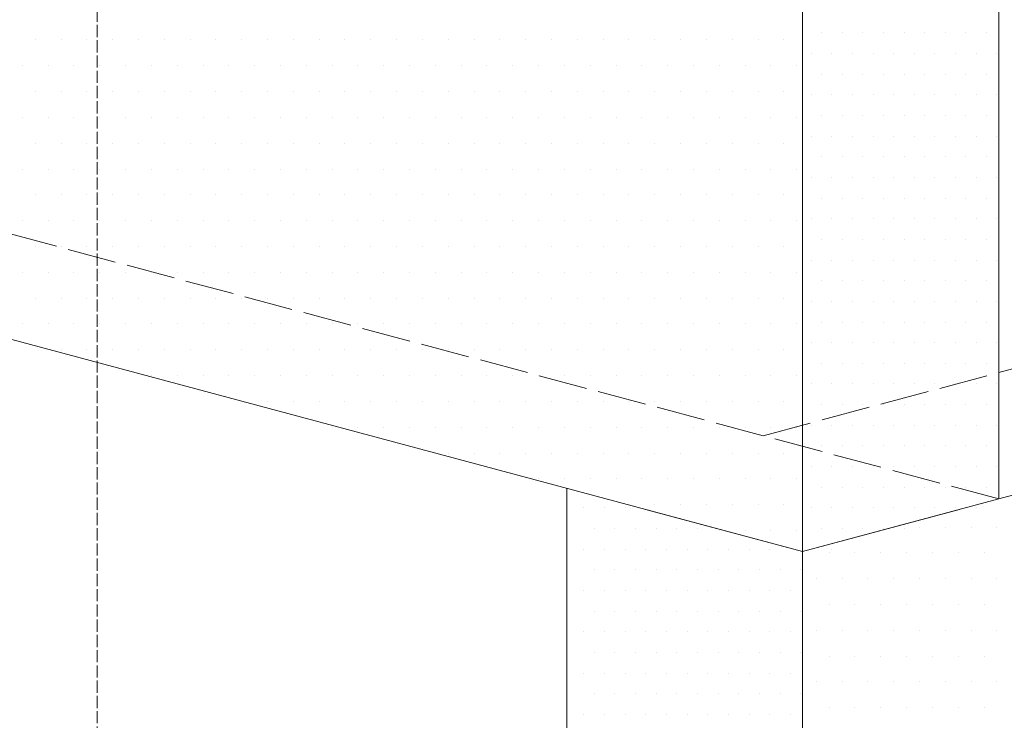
# Model space of a CAD drawing. Header units: millimetres. Extents: x 0 to 152651, y 46550 to 81081.
# Tile 83 of 109: x 147223 to 147466, y 73868 to 74041. Entities that reach past the tile are written whole.
import ezdxf

# ---------------------------------------------------------------- set-up
doc = ezdxf.new("R2010")
doc.units = ezdxf.units.MM
doc.linetypes.add('ACAD_ISO02W100', pattern=[15, 12, -3])
doc.layers.add('linia', color=100, linetype='Continuous', lineweight=25)
doc.layers.add('przerywa', color=100, linetype='ACAD_ISO02W100', lineweight=5)

msp = doc.modelspace()

# ---------------------------------------------------------------- linework, layer by layer
at = {"layer": 'linia', "lineweight": 20}
for p, q in [((147464.283, 74172.718), (147464.283, 73922.718)), ((147415.986, 74159.777), (147415.986, 73909.777)), ((146933.024, 74039.187), (147415.986, 73909.777)), ((147898.949, 74039.187), (147415.986, 73909.777)), ((147420.659, 74037.334), (147420.659, 74037.334)), ((147425.739, 74037.334), (147425.739, 74037.334)), ((147430.819, 74037.334), (147430.819, 74037.334)), ((147435.899, 74037.334), (147435.899, 74037.334)), ((147440.979, 74037.334), (147440.979, 74037.334)), ((147446.059, 74037.334), (147446.059, 74037.334)), ((147451.139, 74037.334), (147451.139, 74037.334)), ((147456.219, 74037.334), (147456.219, 74037.334)), ((147461.299, 74037.334), (147461.299, 74037.334)), ((147227.263, 74035.578), (147227.263, 74035.578)), ((147233.613, 74035.578), (147233.613, 74035.578)), ((147239.963, 74035.578), (147239.963, 74035.578)), ((147246.313, 74035.578), (147246.313, 74035.578)), ((147252.663, 74035.578), (147252.663, 74035.578)), ((147259.013, 74035.578), (147259.013, 74035.578)), ((147265.363, 74035.578), (147265.363, 74035.578)), ((147271.713, 74035.578), (147271.713, 74035.578)), ((147278.063, 74035.578), (147278.063, 74035.578)), ((147284.413, 74035.578), (147284.413, 74035.578)), ((147290.763, 74035.578), (147290.763, 74035.578)), ((147297.113, 74035.578), (147297.113, 74035.578)), ((147303.463, 74035.578), (147303.463, 74035.578)), ((147309.813, 74035.578), (147309.813, 74035.578)), ((147316.163, 74035.578), (147316.163, 74035.578)), ((147322.513, 74035.578), (147322.513, 74035.578)), ((147328.863, 74035.578), (147328.863, 74035.578)), ((147335.213, 74035.578), (147335.213, 74035.578)), ((147341.563, 74035.578), (147341.563, 74035.578)), ((147347.913, 74035.578), (147347.913, 74035.578)), ((147354.263, 74035.578), (147354.263, 74035.578)), ((147360.613, 74035.578), (147360.613, 74035.578)), ((147366.963, 74035.578), (147366.963, 74035.578)), ((147373.313, 74035.578), (147373.313, 74035.578)), ((147379.663, 74035.578), (147379.663, 74035.578)), ((147386.013, 74035.578), (147386.013, 74035.578)), ((147392.363, 74035.578), (147392.363, 74035.578)), ((147398.713, 74035.578), (147398.713, 74035.578)), ((147405.063, 74035.578), (147405.063, 74035.578)), ((147411.413, 74035.578), (147411.413, 74035.578)), ((147418.119, 74032.254), (147418.119, 74032.254)), ((147423.199, 74032.254), (147423.199, 74032.254)), ((147428.279, 74032.254), (147428.279, 74032.254)), ((147433.359, 74032.254), (147433.359, 74032.254)), ((147438.439, 74032.254), (147438.439, 74032.254)), ((147443.519, 74032.254), (147443.519, 74032.254)), ((147448.599, 74032.254), (147448.599, 74032.254)), ((147453.679, 74032.254), (147453.679, 74032.254)), ((147458.759, 74032.254), (147458.759, 74032.254)), ((147463.839, 74032.254), (147463.839, 74032.254)), ((147224.088, 74029.228), (147224.088, 74029.228)), ((147230.438, 74029.228), (147230.438, 74029.228)), ((147236.788, 74029.228), (147236.788, 74029.228)), ((147243.138, 74029.228), (147243.138, 74029.228)), ((147249.488, 74029.228), (147249.488, 74029.228)), ((147255.838, 74029.228), (147255.838, 74029.228)), ((147262.188, 74029.228), (147262.188, 74029.228)), ((147268.538, 74029.228), (147268.538, 74029.228)), ((147274.888, 74029.228), (147274.888, 74029.228)), ((147281.238, 74029.228), (147281.238, 74029.228)), ((147287.588, 74029.228), (147287.588, 74029.228)), ((147293.938, 74029.228), (147293.938, 74029.228)), ((147300.288, 74029.228), (147300.288, 74029.228)), ((147306.638, 74029.228), (147306.638, 74029.228)), ((147312.988, 74029.228), (147312.988, 74029.228)), ((147319.338, 74029.228), (147319.338, 74029.228)), ((147325.688, 74029.228), (147325.688, 74029.228)), ((147332.038, 74029.228), (147332.038, 74029.228)), ((147338.388, 74029.228), (147338.388, 74029.228)), ((147344.738, 74029.228), (147344.738, 74029.228)), ((147351.088, 74029.228), (147351.088, 74029.228)), ((147357.438, 74029.228), (147357.438, 74029.228)), ((147363.788, 74029.228), (147363.788, 74029.228)), ((147370.138, 74029.228), (147370.138, 74029.228)), ((147376.488, 74029.228), (147376.488, 74029.228)), ((147382.838, 74029.228), (147382.838, 74029.228)), ((147389.188, 74029.228), (147389.188, 74029.228)), ((147395.538, 74029.228), (147395.538, 74029.228)), ((147401.888, 74029.228), (147401.888, 74029.228)), ((147408.238, 74029.228), (147408.238, 74029.228)), ((147414.588, 74029.228), (147414.588, 74029.228)), ((147420.659, 74027.174), (147420.659, 74027.174)), ((147425.739, 74027.174), (147425.739, 74027.174)), ((147430.819, 74027.174), (147430.819, 74027.174)), ((147435.899, 74027.174), (147435.899, 74027.174)), ((147440.979, 74027.174), (147440.979, 74027.174)), ((147446.059, 74027.174), (147446.059, 74027.174)), ((147451.139, 74027.174), (147451.139, 74027.174)), ((147456.219, 74027.174), (147456.219, 74027.174)), ((147461.299, 74027.174), (147461.299, 74027.174)), ((147227.263, 74022.878), (147227.263, 74022.878)), ((147233.613, 74022.878), (147233.613, 74022.878)), ((147239.963, 74022.878), (147239.963, 74022.878)), ((147246.313, 74022.878), (147246.313, 74022.878)), ((147252.663, 74022.878), (147252.663, 74022.878)), ((147259.013, 74022.878), (147259.013, 74022.878)), ((147265.363, 74022.878), (147265.363, 74022.878)), ((147271.713, 74022.878), (147271.713, 74022.878)), ((147278.063, 74022.878), (147278.063, 74022.878)), ((147284.413, 74022.878), (147284.413, 74022.878)), ((147290.763, 74022.878), (147290.763, 74022.878)), ((147297.113, 74022.878), (147297.113, 74022.878)), ((147303.463, 74022.878), (147303.463, 74022.878)), ((147309.813, 74022.878), (147309.813, 74022.878)), ((147316.163, 74022.878), (147316.163, 74022.878)), ((147322.513, 74022.878), (147322.513, 74022.878)), ((147328.863, 74022.878), (147328.863, 74022.878)), ((147335.213, 74022.878), (147335.213, 74022.878)), ((147341.563, 74022.878), (147341.563, 74022.878)), ((147347.913, 74022.878), (147347.913, 74022.878)), ((147354.263, 74022.878), (147354.263, 74022.878)), ((147360.613, 74022.878), (147360.613, 74022.878)), ((147366.963, 74022.878), (147366.963, 74022.878)), ((147373.313, 74022.878), (147373.313, 74022.878)), ((147379.663, 74022.878), (147379.663, 74022.878)), ((147386.013, 74022.878), (147386.013, 74022.878)), ((147392.363, 74022.878), (147392.363, 74022.878)), ((147398.713, 74022.878), (147398.713, 74022.878)), ((147405.063, 74022.878), (147405.063, 74022.878)), ((147411.413, 74022.878), (147411.413, 74022.878)), ((147418.119, 74022.094), (147418.119, 74022.094)), ((147423.199, 74022.094), (147423.199, 74022.094)), ((147428.279, 74022.094), (147428.279, 74022.094)), ((147433.359, 74022.094), (147433.359, 74022.094)), ((147438.439, 74022.094), (147438.439, 74022.094)), ((147443.519, 74022.094), (147443.519, 74022.094)), ((147448.599, 74022.094), (147448.599, 74022.094)), ((147453.679, 74022.094), (147453.679, 74022.094)), ((147458.759, 74022.094), (147458.759, 74022.094)), ((147463.839, 74022.094), (147463.839, 74022.094)), ((147224.088, 74016.528), (147224.088, 74016.528)), ((147230.438, 74016.528), (147230.438, 74016.528)), ((147236.788, 74016.528), (147236.788, 74016.528)), ((147243.138, 74016.528), (147243.138, 74016.528)), ((147249.488, 74016.528), (147249.488, 74016.528)), ((147255.838, 74016.528), (147255.838, 74016.528)), ((147262.188, 74016.528), (147262.188, 74016.528)), ((147268.538, 74016.528), (147268.538, 74016.528)), ((147274.888, 74016.528), (147274.888, 74016.528)), ((147281.238, 74016.528), (147281.238, 74016.528)), ((147287.588, 74016.528), (147287.588, 74016.528)), ((147293.938, 74016.528), (147293.938, 74016.528)), ((147300.288, 74016.528), (147300.288, 74016.528)), ((147306.638, 74016.528), (147306.638, 74016.528)), ((147312.988, 74016.528), (147312.988, 74016.528)), ((147319.338, 74016.528), (147319.338, 74016.528)), ((147325.688, 74016.528), (147325.688, 74016.528)), ((147332.038, 74016.528), (147332.038, 74016.528)), ((147338.388, 74016.528), (147338.388, 74016.528)), ((147344.738, 74016.528), (147344.738, 74016.528)), ((147351.088, 74016.528), (147351.088, 74016.528)), ((147357.438, 74016.528), (147357.438, 74016.528)), ((147363.788, 74016.528), (147363.788, 74016.528)), ((147370.138, 74016.528), (147370.138, 74016.528)), ((147376.488, 74016.528), (147376.488, 74016.528)), ((147382.838, 74016.528), (147382.838, 74016.528)), ((147389.188, 74016.528), (147389.188, 74016.528)), ((147395.538, 74016.528), (147395.538, 74016.528)), ((147401.888, 74016.528), (147401.888, 74016.528)), ((147408.238, 74016.528), (147408.238, 74016.528)), ((147414.588, 74016.528), (147414.588, 74016.528)), ((147420.659, 74017.014), (147420.659, 74017.014)), ((147425.739, 74017.014), (147425.739, 74017.014)), ((147430.819, 74017.014), (147430.819, 74017.014)), ((147435.899, 74017.014), (147435.899, 74017.014)), ((147440.979, 74017.014), (147440.979, 74017.014)), ((147446.059, 74017.014), (147446.059, 74017.014)), ((147451.139, 74017.014), (147451.139, 74017.014)), ((147456.219, 74017.014), (147456.219, 74017.014)), ((147461.299, 74017.014), (147461.299, 74017.014)), ((147418.119, 74011.934), (147418.119, 74011.934)), ((147423.199, 74011.934), (147423.199, 74011.934)), ((147428.279, 74011.934), (147428.279, 74011.934)), ((147433.359, 74011.934), (147433.359, 74011.934)), ((147438.439, 74011.934), (147438.439, 74011.934)), ((147443.519, 74011.934), (147443.519, 74011.934)), ((147448.599, 74011.934), (147448.599, 74011.934)), ((147453.679, 74011.934), (147453.679, 74011.934)), ((147458.759, 74011.934), (147458.759, 74011.934)), ((147463.839, 74011.934), (147463.839, 74011.934)), ((147227.263, 74010.178), (147227.263, 74010.178)), ((147233.613, 74010.178), (147233.613, 74010.178)), ((147239.963, 74010.178), (147239.963, 74010.178)), ((147246.313, 74010.178), (147246.313, 74010.178)), ((147252.663, 74010.178), (147252.663, 74010.178)), ((147259.013, 74010.178), (147259.013, 74010.178)), ((147265.363, 74010.178), (147265.363, 74010.178)), ((147271.713, 74010.178), (147271.713, 74010.178)), ((147278.063, 74010.178), (147278.063, 74010.178)), ((147284.413, 74010.178), (147284.413, 74010.178)), ((147290.763, 74010.178), (147290.763, 74010.178)), ((147297.113, 74010.178), (147297.113, 74010.178)), ((147303.463, 74010.178), (147303.463, 74010.178)), ((147309.813, 74010.178), (147309.813, 74010.178)), ((147316.163, 74010.178), (147316.163, 74010.178)), ((147322.513, 74010.178), (147322.513, 74010.178)), ((147328.863, 74010.178), (147328.863, 74010.178)), ((147335.213, 74010.178), (147335.213, 74010.178)), ((147341.563, 74010.178), (147341.563, 74010.178)), ((147347.913, 74010.178), (147347.913, 74010.178)), ((147354.263, 74010.178), (147354.263, 74010.178)), ((147360.613, 74010.178), (147360.613, 74010.178)), ((147366.963, 74010.178), (147366.963, 74010.178)), ((147373.313, 74010.178), (147373.313, 74010.178)), ((147379.663, 74010.178), (147379.663, 74010.178)), ((147386.013, 74010.178), (147386.013, 74010.178)), ((147392.363, 74010.178), (147392.363, 74010.178)), ((147398.713, 74010.178), (147398.713, 74010.178)), ((147405.063, 74010.178), (147405.063, 74010.178)), ((147411.413, 74010.178), (147411.413, 74010.178)), ((147420.659, 74006.854), (147420.659, 74006.854)), ((147425.739, 74006.854), (147425.739, 74006.854)), ((147430.819, 74006.854), (147430.819, 74006.854)), ((147435.899, 74006.854), (147435.899, 74006.854)), ((147440.979, 74006.854), (147440.979, 74006.854)), ((147446.059, 74006.854), (147446.059, 74006.854)), ((147451.139, 74006.854), (147451.139, 74006.854)), ((147456.219, 74006.854), (147456.219, 74006.854)), ((147461.299, 74006.854), (147461.299, 74006.854)), ((147224.088, 74003.828), (147224.088, 74003.828)), ((147230.438, 74003.828), (147230.438, 74003.828)), ((147236.788, 74003.828), (147236.788, 74003.828)), ((147243.138, 74003.828), (147243.138, 74003.828)), ((147249.488, 74003.828), (147249.488, 74003.828)), ((147255.838, 74003.828), (147255.838, 74003.828)), ((147262.188, 74003.828), (147262.188, 74003.828)), ((147268.538, 74003.828), (147268.538, 74003.828)), ((147274.888, 74003.828), (147274.888, 74003.828)), ((147281.238, 74003.828), (147281.238, 74003.828)), ((147287.588, 74003.828), (147287.588, 74003.828)), ((147293.938, 74003.828), (147293.938, 74003.828)), ((147300.288, 74003.828), (147300.288, 74003.828)), ((147306.638, 74003.828), (147306.638, 74003.828)), ((147312.988, 74003.828), (147312.988, 74003.828)), ((147319.338, 74003.828), (147319.338, 74003.828)), ((147325.688, 74003.828), (147325.688, 74003.828)), ((147332.038, 74003.828), (147332.038, 74003.828)), ((147338.388, 74003.828), (147338.388, 74003.828)), ((147344.738, 74003.828), (147344.738, 74003.828)), ((147351.088, 74003.828), (147351.088, 74003.828)), ((147357.438, 74003.828), (147357.438, 74003.828)), ((147363.788, 74003.828), (147363.788, 74003.828)), ((147370.138, 74003.828), (147370.138, 74003.828)), ((147376.488, 74003.828), (147376.488, 74003.828)), ((147382.838, 74003.828), (147382.838, 74003.828)), ((147389.188, 74003.828), (147389.188, 74003.828)), ((147395.538, 74003.828), (147395.538, 74003.828)), ((147401.888, 74003.828), (147401.888, 74003.828)), ((147408.238, 74003.828), (147408.238, 74003.828)), ((147414.588, 74003.828), (147414.588, 74003.828)), ((147418.119, 74001.774), (147418.119, 74001.774)), ((147423.199, 74001.774), (147423.199, 74001.774)), ((147428.279, 74001.774), (147428.279, 74001.774)), ((147433.359, 74001.774), (147433.359, 74001.774)), ((147438.439, 74001.774), (147438.439, 74001.774)), ((147443.519, 74001.774), (147443.519, 74001.774)), ((147448.599, 74001.774), (147448.599, 74001.774)), ((147453.679, 74001.774), (147453.679, 74001.774)), ((147458.759, 74001.774), (147458.759, 74001.774)), ((147463.839, 74001.774), (147463.839, 74001.774)), ((147227.263, 73997.478), (147227.263, 73997.478)), ((147233.613, 73997.478), (147233.613, 73997.478)), ((147239.963, 73997.478), (147239.963, 73997.478)), ((147246.313, 73997.478), (147246.313, 73997.478)), ((147252.663, 73997.478), (147252.663, 73997.478)), ((147259.013, 73997.478), (147259.013, 73997.478)), ((147265.363, 73997.478), (147265.363, 73997.478)), ((147271.713, 73997.478), (147271.713, 73997.478)), ((147278.063, 73997.478), (147278.063, 73997.478)), ((147284.413, 73997.478), (147284.413, 73997.478)), ((147290.763, 73997.478), (147290.763, 73997.478)), ((147297.113, 73997.478), (147297.113, 73997.478)), ((147303.463, 73997.478), (147303.463, 73997.478)), ((147309.813, 73997.478), (147309.813, 73997.478)), ((147316.163, 73997.478), (147316.163, 73997.478)), ((147322.513, 73997.478), (147322.513, 73997.478)), ((147328.863, 73997.478), (147328.863, 73997.478)), ((147335.213, 73997.478), (147335.213, 73997.478)), ((147341.563, 73997.478), (147341.563, 73997.478)), ((147347.913, 73997.478), (147347.913, 73997.478)), ((147354.263, 73997.478), (147354.263, 73997.478)), ((147360.613, 73997.478), (147360.613, 73997.478)), ((147366.963, 73997.478), (147366.963, 73997.478)), ((147373.313, 73997.478), (147373.313, 73997.478)), ((147379.663, 73997.478), (147379.663, 73997.478)), ((147386.013, 73997.478), (147386.013, 73997.478)), ((147392.363, 73997.478), (147392.363, 73997.478)), ((147398.713, 73997.478), (147398.713, 73997.478)), ((147405.063, 73997.478), (147405.063, 73997.478)), ((147411.413, 73997.478), (147411.413, 73997.478)), ((147420.659, 73996.694), (147420.659, 73996.694)), ((147425.739, 73996.694), (147425.739, 73996.694)), ((147430.819, 73996.694), (147430.819, 73996.694)), ((147435.899, 73996.694), (147435.899, 73996.694)), ((147440.979, 73996.694), (147440.979, 73996.694)), ((147446.059, 73996.694), (147446.059, 73996.694)), ((147451.139, 73996.694), (147451.139, 73996.694)), ((147456.219, 73996.694), (147456.219, 73996.694)), ((147461.299, 73996.694), (147461.299, 73996.694)), ((147224.088, 73991.128), (147224.088, 73991.128)), ((147230.438, 73991.128), (147230.438, 73991.128)), ((147236.788, 73991.128), (147236.788, 73991.128)), ((147243.138, 73991.128), (147243.138, 73991.128)), ((147249.488, 73991.128), (147249.488, 73991.128)), ((147255.838, 73991.128), (147255.838, 73991.128)), ((147262.188, 73991.128), (147262.188, 73991.128)), ((147268.538, 73991.128), (147268.538, 73991.128)), ((147274.888, 73991.128), (147274.888, 73991.128)), ((147281.238, 73991.128), (147281.238, 73991.128)), ((147287.588, 73991.128), (147287.588, 73991.128)), ((147293.938, 73991.128), (147293.938, 73991.128)), ((147300.288, 73991.128), (147300.288, 73991.128)), ((147306.638, 73991.128), (147306.638, 73991.128)), ((147312.988, 73991.128), (147312.988, 73991.128)), ((147319.338, 73991.128), (147319.338, 73991.128)), ((147325.688, 73991.128), (147325.688, 73991.128)), ((147332.038, 73991.128), (147332.038, 73991.128)), ((147338.388, 73991.128), (147338.388, 73991.128)), ((147344.738, 73991.128), (147344.738, 73991.128)), ((147351.088, 73991.128), (147351.088, 73991.128)), ((147357.438, 73991.128), (147357.438, 73991.128)), ((147363.788, 73991.128), (147363.788, 73991.128)), ((147370.138, 73991.128), (147370.138, 73991.128)), ((147376.488, 73991.128), (147376.488, 73991.128)), ((147382.838, 73991.128), (147382.838, 73991.128)), ((147389.188, 73991.128), (147389.188, 73991.128)), ((147395.538, 73991.128), (147395.538, 73991.128)), ((147401.888, 73991.128), (147401.888, 73991.128)), ((147408.238, 73991.128), (147408.238, 73991.128)), ((147414.588, 73991.128), (147414.588, 73991.128)), ((147418.119, 73991.614), (147418.119, 73991.614)), ((147423.199, 73991.614), (147423.199, 73991.614)), ((147428.279, 73991.614), (147428.279, 73991.614)), ((147433.359, 73991.614), (147433.359, 73991.614)), ((147438.439, 73991.614), (147438.439, 73991.614)), ((147443.519, 73991.614), (147443.519, 73991.614)), ((147448.599, 73991.614), (147448.599, 73991.614)), ((147453.679, 73991.614), (147453.679, 73991.614)), ((147458.759, 73991.614), (147458.759, 73991.614)), ((147463.839, 73991.614), (147463.839, 73991.614)), ((147420.659, 73986.534), (147420.659, 73986.534)), ((147425.739, 73986.534), (147425.739, 73986.534)), ((147430.819, 73986.534), (147430.819, 73986.534)), ((147435.899, 73986.534), (147435.899, 73986.534)), ((147440.979, 73986.534), (147440.979, 73986.534)), ((147446.059, 73986.534), (147446.059, 73986.534)), ((147451.139, 73986.534), (147451.139, 73986.534)), ((147456.219, 73986.534), (147456.219, 73986.534)), ((147461.299, 73986.534), (147461.299, 73986.534)), ((147227.263, 73984.778), (147227.263, 73984.778)), ((147233.613, 73984.778), (147233.613, 73984.778)), ((147239.963, 73984.778), (147239.963, 73984.778)), ((147246.313, 73984.778), (147246.313, 73984.778)), ((147252.663, 73984.778), (147252.663, 73984.778)), ((147259.013, 73984.778), (147259.013, 73984.778)), ((147265.363, 73984.778), (147265.363, 73984.778)), ((147271.713, 73984.778), (147271.713, 73984.778)), ((147278.063, 73984.778), (147278.063, 73984.778)), ((147284.413, 73984.778), (147284.413, 73984.778)), ((147290.763, 73984.778), (147290.763, 73984.778)), ((147297.113, 73984.778), (147297.113, 73984.778)), ((147303.463, 73984.778), (147303.463, 73984.778)), ((147309.813, 73984.778), (147309.813, 73984.778)), ((147316.163, 73984.778), (147316.163, 73984.778)), ((147322.513, 73984.778), (147322.513, 73984.778)), ((147328.863, 73984.778), (147328.863, 73984.778)), ((147335.213, 73984.778), (147335.213, 73984.778)), ((147341.563, 73984.778), (147341.563, 73984.778)), ((147347.913, 73984.778), (147347.913, 73984.778)), ((147354.263, 73984.778), (147354.263, 73984.778)), ((147360.613, 73984.778), (147360.613, 73984.778)), ((147366.963, 73984.778), (147366.963, 73984.778)), ((147373.313, 73984.778), (147373.313, 73984.778)), ((147379.663, 73984.778), (147379.663, 73984.778)), ((147386.013, 73984.778), (147386.013, 73984.778)), ((147392.363, 73984.778), (147392.363, 73984.778)), ((147398.713, 73984.778), (147398.713, 73984.778)), ((147405.063, 73984.778), (147405.063, 73984.778)), ((147411.413, 73984.778), (147411.413, 73984.778)), ((147418.119, 73981.454), (147418.119, 73981.454)), ((147423.199, 73981.454), (147423.199, 73981.454)), ((147428.279, 73981.454), (147428.279, 73981.454)), ((147433.359, 73981.454), (147433.359, 73981.454)), ((147438.439, 73981.454), (147438.439, 73981.454)), ((147443.519, 73981.454), (147443.519, 73981.454)), ((147448.599, 73981.454), (147448.599, 73981.454)), ((147453.679, 73981.454), (147453.679, 73981.454)), ((147458.759, 73981.454), (147458.759, 73981.454)), ((147463.839, 73981.454), (147463.839, 73981.454)), ((147224.088, 73978.428), (147224.088, 73978.428)), ((147230.438, 73978.428), (147230.438, 73978.428)), ((147236.788, 73978.428), (147236.788, 73978.428)), ((147243.138, 73978.428), (147243.138, 73978.428)), ((147249.488, 73978.428), (147249.488, 73978.428)), ((147255.838, 73978.428), (147255.838, 73978.428)), ((147262.188, 73978.428), (147262.188, 73978.428)), ((147268.538, 73978.428), (147268.538, 73978.428)), ((147274.888, 73978.428), (147274.888, 73978.428)), ((147281.238, 73978.428), (147281.238, 73978.428)), ((147287.588, 73978.428), (147287.588, 73978.428)), ((147293.938, 73978.428), (147293.938, 73978.428)), ((147300.288, 73978.428), (147300.288, 73978.428)), ((147306.638, 73978.428), (147306.638, 73978.428)), ((147312.988, 73978.428), (147312.988, 73978.428)), ((147319.338, 73978.428), (147319.338, 73978.428)), ((147325.688, 73978.428), (147325.688, 73978.428)), ((147332.038, 73978.428), (147332.038, 73978.428)), ((147338.388, 73978.428), (147338.388, 73978.428)), ((147344.738, 73978.428), (147344.738, 73978.428)), ((147351.088, 73978.428), (147351.088, 73978.428)), ((147357.438, 73978.428), (147357.438, 73978.428)), ((147363.788, 73978.428), (147363.788, 73978.428)), ((147370.138, 73978.428), (147370.138, 73978.428)), ((147376.488, 73978.428), (147376.488, 73978.428)), ((147382.838, 73978.428), (147382.838, 73978.428)), ((147389.188, 73978.428), (147389.188, 73978.428)), ((147395.538, 73978.428), (147395.538, 73978.428)), ((147401.888, 73978.428), (147401.888, 73978.428)), ((147408.238, 73978.428), (147408.238, 73978.428)), ((147414.588, 73978.428), (147414.588, 73978.428)), ((147420.659, 73976.374), (147420.659, 73976.374)), ((147425.739, 73976.374), (147425.739, 73976.374)), ((147430.819, 73976.374), (147430.819, 73976.374)), ((147435.899, 73976.374), (147435.899, 73976.374)), ((147440.979, 73976.374), (147440.979, 73976.374)), ((147446.059, 73976.374), (147446.059, 73976.374)), ((147451.139, 73976.374), (147451.139, 73976.374)), ((147456.219, 73976.374), (147456.219, 73976.374)), ((147461.299, 73976.374), (147461.299, 73976.374)), ((147227.263, 73972.078), (147227.263, 73972.078)), ((147233.613, 73972.078), (147233.613, 73972.078)), ((147239.963, 73972.078), (147239.963, 73972.078)), ((147246.313, 73972.078), (147246.313, 73972.078)), ((147252.663, 73972.078), (147252.663, 73972.078)), ((147259.013, 73972.078), (147259.013, 73972.078)), ((147265.363, 73972.078), (147265.363, 73972.078)), ((147271.713, 73972.078), (147271.713, 73972.078)), ((147278.063, 73972.078), (147278.063, 73972.078)), ((147284.413, 73972.078), (147284.413, 73972.078)), ((147290.763, 73972.078), (147290.763, 73972.078)), ((147297.113, 73972.078), (147297.113, 73972.078)), ((147303.463, 73972.078), (147303.463, 73972.078)), ((147309.813, 73972.078), (147309.813, 73972.078)), ((147316.163, 73972.078), (147316.163, 73972.078)), ((147322.513, 73972.078), (147322.513, 73972.078)), ((147328.863, 73972.078), (147328.863, 73972.078)), ((147335.213, 73972.078), (147335.213, 73972.078)), ((147341.563, 73972.078), (147341.563, 73972.078)), ((147347.913, 73972.078), (147347.913, 73972.078)), ((147354.263, 73972.078), (147354.263, 73972.078)), ((147360.613, 73972.078), (147360.613, 73972.078)), ((147366.963, 73972.078), (147366.963, 73972.078)), ((147373.313, 73972.078), (147373.313, 73972.078)), ((147379.663, 73972.078), (147379.663, 73972.078)), ((147386.013, 73972.078), (147386.013, 73972.078)), ((147392.363, 73972.078), (147392.363, 73972.078)), ((147398.713, 73972.078), (147398.713, 73972.078)), ((147405.063, 73972.078), (147405.063, 73972.078)), ((147411.413, 73972.078), (147411.413, 73972.078)), ((147418.119, 73971.294), (147418.119, 73971.294)), ((147423.199, 73971.294), (147423.199, 73971.294)), ((147428.279, 73971.294), (147428.279, 73971.294)), ((147433.359, 73971.294), (147433.359, 73971.294)), ((147438.439, 73971.294), (147438.439, 73971.294)), ((147443.519, 73971.294), (147443.519, 73971.294)), ((147448.599, 73971.294), (147448.599, 73971.294)), ((147453.679, 73971.294), (147453.679, 73971.294)), ((147458.759, 73971.294), (147458.759, 73971.294)), ((147463.839, 73971.294), (147463.839, 73971.294)), ((147224.088, 73965.728), (147224.088, 73965.728)), ((147230.438, 73965.728), (147230.438, 73965.728)), ((147236.788, 73965.728), (147236.788, 73965.728)), ((147243.138, 73965.728), (147243.138, 73965.728)), ((147249.488, 73965.728), (147249.488, 73965.728)), ((147255.838, 73965.728), (147255.838, 73965.728)), ((147262.188, 73965.728), (147262.188, 73965.728)), ((147268.538, 73965.728), (147268.538, 73965.728)), ((147274.888, 73965.728), (147274.888, 73965.728)), ((147281.238, 73965.728), (147281.238, 73965.728)), ((147287.588, 73965.728), (147287.588, 73965.728)), ((147293.938, 73965.728), (147293.938, 73965.728)), ((147300.288, 73965.728), (147300.288, 73965.728)), ((147306.638, 73965.728), (147306.638, 73965.728)), ((147312.988, 73965.728), (147312.988, 73965.728)), ((147319.338, 73965.728), (147319.338, 73965.728)), ((147325.688, 73965.728), (147325.688, 73965.728)), ((147332.038, 73965.728), (147332.038, 73965.728)), ((147338.388, 73965.728), (147338.388, 73965.728)), ((147344.738, 73965.728), (147344.738, 73965.728)), ((147351.088, 73965.728), (147351.088, 73965.728)), ((147357.438, 73965.728), (147357.438, 73965.728)), ((147363.788, 73965.728), (147363.788, 73965.728)), ((147370.138, 73965.728), (147370.138, 73965.728)), ((147376.488, 73965.728), (147376.488, 73965.728)), ((147382.838, 73965.728), (147382.838, 73965.728)), ((147389.188, 73965.728), (147389.188, 73965.728)), ((147395.538, 73965.728), (147395.538, 73965.728)), ((147401.888, 73965.728), (147401.888, 73965.728)), ((147408.238, 73965.728), (147408.238, 73965.728)), ((147414.588, 73965.728), (147414.588, 73965.728)), ((147420.659, 73966.214), (147420.659, 73966.214)), ((147425.739, 73966.214), (147425.739, 73966.214)), ((147430.819, 73966.214), (147430.819, 73966.214)), ((147435.899, 73966.214), (147435.899, 73966.214)), ((147440.979, 73966.214), (147440.979, 73966.214)), ((147446.059, 73966.214), (147446.059, 73966.214)), ((147451.139, 73966.214), (147451.139, 73966.214)), ((147456.219, 73966.214), (147456.219, 73966.214)), ((147461.299, 73966.214), (147461.299, 73966.214)), ((147233.613, 73959.378), (147233.613, 73959.378)), ((147239.963, 73959.378), (147239.963, 73959.378)), ((147246.313, 73959.378), (147246.313, 73959.378)), ((147252.663, 73959.378), (147252.663, 73959.378)), ((147259.013, 73959.378), (147259.013, 73959.378)), ((147265.363, 73959.378), (147265.363, 73959.378)), ((147271.713, 73959.378), (147271.713, 73959.378)), ((147278.063, 73959.378), (147278.063, 73959.378)), ((147284.413, 73959.378), (147284.413, 73959.378)), ((147290.763, 73959.378), (147290.763, 73959.378)), ((147297.113, 73959.378), (147297.113, 73959.378)), ((147303.463, 73959.378), (147303.463, 73959.378)), ((147309.813, 73959.378), (147309.813, 73959.378)), ((147316.163, 73959.378), (147316.163, 73959.378)), ((147322.513, 73959.378), (147322.513, 73959.378)), ((147328.863, 73959.378), (147328.863, 73959.378)), ((147335.213, 73959.378), (147335.213, 73959.378)), ((147341.563, 73959.378), (147341.563, 73959.378)), ((147347.913, 73959.378), (147347.913, 73959.378)), ((147354.263, 73959.378), (147354.263, 73959.378)), ((147360.613, 73959.378), (147360.613, 73959.378)), ((147366.963, 73959.378), (147366.963, 73959.378)), ((147373.313, 73959.378), (147373.313, 73959.378)), ((147379.663, 73959.378), (147379.663, 73959.378)), ((147386.013, 73959.378), (147386.013, 73959.378)), ((147392.363, 73959.378), (147392.363, 73959.378)), ((147398.713, 73959.378), (147398.713, 73959.378)), ((147405.063, 73959.378), (147405.063, 73959.378)), ((147411.413, 73959.378), (147411.413, 73959.378)), ((147418.119, 73961.134), (147418.119, 73961.134)), ((147423.199, 73961.134), (147423.199, 73961.134)), ((147428.279, 73961.134), (147428.279, 73961.134)), ((147433.359, 73961.134), (147433.359, 73961.134)), ((147438.439, 73961.134), (147438.439, 73961.134)), ((147443.519, 73961.134), (147443.519, 73961.134)), ((147448.599, 73961.134), (147448.599, 73961.134)), ((147453.679, 73961.134), (147453.679, 73961.134)), ((147458.759, 73961.134), (147458.759, 73961.134)), ((147463.839, 73961.134), (147463.839, 73961.134)), ((147420.659, 73956.054), (147420.659, 73956.054)), ((147425.739, 73956.054), (147425.739, 73956.054)), ((147430.819, 73956.054), (147430.819, 73956.054)), ((147435.899, 73956.054), (147435.899, 73956.054)), ((147440.979, 73956.054), (147440.979, 73956.054)), ((147446.059, 73956.054), (147446.059, 73956.054)), ((147451.139, 73956.054), (147451.139, 73956.054)), ((147456.219, 73956.054), (147456.219, 73956.054)), ((147461.299, 73956.054), (147461.299, 73956.054)), ((147255.838, 73953.028), (147255.838, 73953.028)), ((147262.188, 73953.028), (147262.188, 73953.028)), ((147268.538, 73953.028), (147268.538, 73953.028)), ((147274.888, 73953.028), (147274.888, 73953.028)), ((147281.238, 73953.028), (147281.238, 73953.028)), ((147287.588, 73953.028), (147287.588, 73953.028)), ((147293.938, 73953.028), (147293.938, 73953.028)), ((147300.288, 73953.028), (147300.288, 73953.028)), ((147306.638, 73953.028), (147306.638, 73953.028)), ((147312.988, 73953.028), (147312.988, 73953.028)), ((147319.338, 73953.028), (147319.338, 73953.028)), ((147325.688, 73953.028), (147325.688, 73953.028)), ((147332.038, 73953.028), (147332.038, 73953.028)), ((147338.388, 73953.028), (147338.388, 73953.028)), ((147344.738, 73953.028), (147344.738, 73953.028)), ((147351.088, 73953.028), (147351.088, 73953.028)), ((147357.438, 73953.028), (147357.438, 73953.028)), ((147363.788, 73953.028), (147363.788, 73953.028)), ((147370.138, 73953.028), (147370.138, 73953.028)), ((147376.488, 73953.028), (147376.488, 73953.028)), ((147382.838, 73953.028), (147382.838, 73953.028)), ((147389.188, 73953.028), (147389.188, 73953.028)), ((147395.538, 73953.028), (147395.538, 73953.028)), ((147401.888, 73953.028), (147401.888, 73953.028)), ((147408.238, 73953.028), (147408.238, 73953.028)), ((147414.588, 73953.028), (147414.588, 73953.028)), ((147418.119, 73950.974), (147418.119, 73950.974)), ((147423.199, 73950.974), (147423.199, 73950.974)), ((147428.279, 73950.974), (147428.279, 73950.974)), ((147433.359, 73950.974), (147433.359, 73950.974)), ((147438.439, 73950.974), (147438.439, 73950.974)), ((147443.519, 73950.974), (147443.519, 73950.974)), ((147448.599, 73950.974), (147448.599, 73950.974)), ((147453.679, 73950.974), (147453.679, 73950.974)), ((147458.759, 73950.974), (147458.759, 73950.974)), ((147463.839, 73950.974), (147463.839, 73950.974)), ((147278.063, 73946.678), (147278.063, 73946.678)), ((147284.413, 73946.678), (147284.413, 73946.678)), ((147290.763, 73946.678), (147290.763, 73946.678)), ((147297.113, 73946.678), (147297.113, 73946.678)), ((147303.463, 73946.678), (147303.463, 73946.678)), ((147309.813, 73946.678), (147309.813, 73946.678)), ((147316.163, 73946.678), (147316.163, 73946.678)), ((147322.513, 73946.678), (147322.513, 73946.678)), ((147328.863, 73946.678), (147328.863, 73946.678)), ((147335.213, 73946.678), (147335.213, 73946.678)), ((147341.563, 73946.678), (147341.563, 73946.678)), ((147347.913, 73946.678), (147347.913, 73946.678)), ((147354.263, 73946.678), (147354.263, 73946.678)), ((147360.613, 73946.678), (147360.613, 73946.678)), ((147366.963, 73946.678), (147366.963, 73946.678)), ((147373.313, 73946.678), (147373.313, 73946.678)), ((147379.663, 73946.678), (147379.663, 73946.678)), ((147386.013, 73946.678), (147386.013, 73946.678)), ((147392.363, 73946.678), (147392.363, 73946.678)), ((147398.713, 73946.678), (147398.713, 73946.678)), ((147405.063, 73946.678), (147405.063, 73946.678)), ((147411.413, 73946.678), (147411.413, 73946.678)), ((147420.659, 73945.894), (147420.659, 73945.894)), ((147425.739, 73945.894), (147425.739, 73945.894)), ((147430.819, 73945.894), (147430.819, 73945.894)), ((147435.899, 73945.894), (147435.899, 73945.894)), ((147440.979, 73945.894), (147440.979, 73945.894)), ((147446.059, 73945.894), (147446.059, 73945.894)), ((147451.139, 73945.894), (147451.139, 73945.894)), ((147456.219, 73945.894), (147456.219, 73945.894)), ((147461.299, 73945.894), (147461.299, 73945.894)), ((147300.288, 73940.328), (147300.288, 73940.328)), ((147306.638, 73940.328), (147306.638, 73940.328)), ((147312.988, 73940.328), (147312.988, 73940.328)), ((147319.338, 73940.328), (147319.338, 73940.328)), ((147325.688, 73940.328), (147325.688, 73940.328)), ((147332.038, 73940.328), (147332.038, 73940.328)), ((147338.388, 73940.328), (147338.388, 73940.328)), ((147344.738, 73940.328), (147344.738, 73940.328)), ((147351.088, 73940.328), (147351.088, 73940.328)), ((147357.438, 73940.328), (147357.438, 73940.328)), ((147363.788, 73940.328), (147363.788, 73940.328)), ((147370.138, 73940.328), (147370.138, 73940.328)), ((147376.488, 73940.328), (147376.488, 73940.328)), ((147382.838, 73940.328), (147382.838, 73940.328)), ((147389.188, 73940.328), (147389.188, 73940.328)), ((147395.538, 73940.328), (147395.538, 73940.328)), ((147401.888, 73940.328), (147401.888, 73940.328)), ((147408.238, 73940.328), (147408.238, 73940.328)), ((147414.588, 73940.328), (147414.588, 73940.328)), ((147418.119, 73940.814), (147418.119, 73940.814)), ((147423.199, 73940.814), (147423.199, 73940.814)), ((147428.279, 73940.814), (147428.279, 73940.814)), ((147433.359, 73940.814), (147433.359, 73940.814)), ((147438.439, 73940.814), (147438.439, 73940.814)), ((147443.519, 73940.814), (147443.519, 73940.814)), ((147448.599, 73940.814), (147448.599, 73940.814)), ((147453.679, 73940.814), (147453.679, 73940.814)), ((147458.759, 73940.814), (147458.759, 73940.814)), ((147463.839, 73940.814), (147463.839, 73940.814)), ((147420.659, 73935.734), (147420.659, 73935.734)), ((147425.739, 73935.734), (147425.739, 73935.734)), ((147430.819, 73935.734), (147430.819, 73935.734)), ((147435.899, 73935.734), (147435.899, 73935.734)), ((147440.979, 73935.734), (147440.979, 73935.734)), ((147446.059, 73935.734), (147446.059, 73935.734)), ((147451.139, 73935.734), (147451.139, 73935.734)), ((147456.219, 73935.734), (147456.219, 73935.734)), ((147461.299, 73935.734), (147461.299, 73935.734)), ((147328.863, 73933.978), (147328.863, 73933.978)), ((147335.213, 73933.978), (147335.213, 73933.978)), ((147341.563, 73933.978), (147341.563, 73933.978)), ((147347.913, 73933.978), (147347.913, 73933.978)), ((147354.263, 73933.978), (147354.263, 73933.978)), ((147360.613, 73933.978), (147360.613, 73933.978)), ((147366.963, 73933.978), (147366.963, 73933.978)), ((147373.313, 73933.978), (147373.313, 73933.978)), ((147379.663, 73933.978), (147379.663, 73933.978)), ((147386.013, 73933.978), (147386.013, 73933.978)), ((147392.363, 73933.978), (147392.363, 73933.978)), ((147398.713, 73933.978), (147398.713, 73933.978)), ((147405.063, 73933.978), (147405.063, 73933.978)), ((147411.413, 73933.978), (147411.413, 73933.978)), ((147418.119, 73930.654), (147418.119, 73930.654)), ((147423.199, 73930.654), (147423.199, 73930.654)), ((147428.279, 73930.654), (147428.279, 73930.654)), ((147433.359, 73930.654), (147433.359, 73930.654)), ((147438.439, 73930.654), (147438.439, 73930.654)), ((147443.519, 73930.654), (147443.519, 73930.654)), ((147448.599, 73930.654), (147448.599, 73930.654)), ((147453.679, 73930.654), (147453.679, 73930.654)), ((147458.759, 73930.654), (147458.759, 73930.654)), ((147463.839, 73930.654), (147463.839, 73930.654)), ((147351.088, 73927.628), (147351.088, 73927.628)), ((147357.438, 73927.628), (147357.438, 73927.628)), ((147363.788, 73927.628), (147363.788, 73927.628)), ((147370.138, 73927.628), (147370.138, 73927.628)), ((147376.488, 73927.628), (147376.488, 73927.628)), ((147382.838, 73927.628), (147382.838, 73927.628)), ((147389.188, 73927.628), (147389.188, 73927.628)), ((147395.538, 73927.628), (147395.538, 73927.628)), ((147401.888, 73927.628), (147401.888, 73927.628)), ((147408.238, 73927.628), (147408.238, 73927.628)), ((147414.588, 73927.628), (147414.588, 73927.628)), ((147420.659, 73925.574), (147420.659, 73925.574)), ((147425.739, 73925.574), (147425.739, 73925.574)), ((147430.819, 73925.574), (147430.819, 73925.574)), ((147435.899, 73925.574), (147435.899, 73925.574)), ((147440.979, 73925.574), (147440.979, 73925.574)), ((147446.059, 73925.574), (147446.059, 73925.574)), ((147451.139, 73925.574), (147451.139, 73925.574)), ((147456.219, 73925.574), (147456.219, 73925.574)), ((147461.299, 73925.574), (147461.299, 73925.574)), ((147358.031, 73925.306), (147358.031, 73675.306)), ((147373.313, 73921.278), (147373.313, 73921.278)), ((147379.663, 73921.278), (147379.663, 73921.278)), ((147386.013, 73921.278), (147386.013, 73921.278)), ((147392.363, 73921.278), (147392.363, 73921.278)), ((147398.713, 73921.278), (147398.713, 73921.278)), ((147405.063, 73921.278), (147405.063, 73921.278)), ((147411.413, 73921.278), (147411.413, 73921.278)), ((147362.239, 73920.494), (147362.239, 73920.494)), ((147367.319, 73920.494), (147367.319, 73920.494)), ((147372.399, 73920.494), (147372.399, 73920.494)), ((147415.986, 73909.777), (147377.349, 73920.13)), ((147415.986, 73909.777), (147454.624, 73920.13)), ((147418.119, 73920.494), (147418.119, 73920.494)), ((147423.199, 73920.494), (147423.199, 73920.494)), ((147428.279, 73920.494), (147428.279, 73920.494)), ((147433.359, 73920.494), (147433.359, 73920.494)), ((147438.439, 73920.494), (147438.439, 73920.494)), ((147443.519, 73920.494), (147443.519, 73920.494)), ((147448.599, 73920.494), (147448.599, 73920.494)), ((147453.679, 73920.494), (147453.679, 73920.494)), ((147458.759, 73920.494), (147458.759, 73920.494)), ((147444.789, 73915.794), (147444.789, 73915.794)), ((147451.139, 73915.794), (147451.139, 73915.794)), ((147457.489, 73915.794), (147457.489, 73915.794)), ((147463.839, 73915.794), (147463.839, 73915.794)), ((147364.779, 73915.414), (147364.779, 73915.414)), ((147369.859, 73915.414), (147369.859, 73915.414)), ((147374.939, 73915.414), (147374.939, 73915.414)), ((147380.019, 73915.414), (147380.019, 73915.414)), ((147385.099, 73915.414), (147385.099, 73915.414)), ((147390.179, 73915.414), (147390.179, 73915.414)), ((147395.538, 73914.928), (147395.538, 73914.928)), ((147401.888, 73914.928), (147401.888, 73914.928)), ((147408.238, 73914.928), (147408.238, 73914.928)), ((147414.588, 73914.928), (147414.588, 73914.928)), ((147420.659, 73915.414), (147420.659, 73915.414)), ((147425.739, 73915.414), (147425.739, 73915.414)), ((147430.819, 73915.414), (147430.819, 73915.414)), ((147435.899, 73915.414), (147435.899, 73915.414)), ((147440.979, 73915.414), (147440.979, 73915.414)), ((147362.239, 73910.334), (147362.239, 73910.334)), ((147367.319, 73910.334), (147367.319, 73910.334)), ((147372.399, 73910.334), (147372.399, 73910.334)), ((147377.479, 73910.334), (147377.479, 73910.334)), ((147382.559, 73910.334), (147382.559, 73910.334)), ((147387.639, 73910.334), (147387.639, 73910.334)), ((147392.719, 73910.334), (147392.719, 73910.334)), ((147397.799, 73910.334), (147397.799, 73910.334)), ((147402.879, 73910.334), (147402.879, 73910.334)), ((147407.959, 73910.334), (147407.959, 73910.334)), ((147415.986, 73909.777), (147415.986, 73659.777)), ((147418.119, 73910.334), (147418.119, 73910.334)), ((147422.564, 73909.444), (147422.564, 73909.444)), ((147423.199, 73910.334), (147423.199, 73910.334)), ((147428.914, 73909.444), (147428.914, 73909.444)), ((147435.264, 73909.444), (147435.264, 73909.444)), ((147441.614, 73909.444), (147441.614, 73909.444)), ((147447.964, 73909.444), (147447.964, 73909.444)), ((147454.314, 73909.444), (147454.314, 73909.444)), ((147460.664, 73909.444), (147460.664, 73909.444)), ((147364.779, 73905.254), (147364.779, 73905.254)), ((147369.859, 73905.254), (147369.859, 73905.254)), ((147374.939, 73905.254), (147374.939, 73905.254)), ((147380.019, 73905.254), (147380.019, 73905.254)), ((147385.099, 73905.254), (147385.099, 73905.254)), ((147390.179, 73905.254), (147390.179, 73905.254)), ((147395.259, 73905.254), (147395.259, 73905.254)), ((147400.339, 73905.254), (147400.339, 73905.254)), ((147405.419, 73905.254), (147405.419, 73905.254)), ((147410.499, 73905.254), (147410.499, 73905.254)), ((147415.579, 73905.254), (147415.579, 73905.254)), ((147419.389, 73903.094), (147419.389, 73903.094)), ((147425.739, 73903.094), (147425.739, 73903.094)), ((147432.089, 73903.094), (147432.089, 73903.094)), ((147438.439, 73903.094), (147438.439, 73903.094)), ((147444.789, 73903.094), (147444.789, 73903.094)), ((147451.139, 73903.094), (147451.139, 73903.094)), ((147457.489, 73903.094), (147457.489, 73903.094)), ((147463.839, 73903.094), (147463.839, 73903.094)), ((147362.239, 73900.174), (147362.239, 73900.174)), ((147367.319, 73900.174), (147367.319, 73900.174)), ((147372.399, 73900.174), (147372.399, 73900.174)), ((147377.479, 73900.174), (147377.479, 73900.174)), ((147382.559, 73900.174), (147382.559, 73900.174)), ((147387.639, 73900.174), (147387.639, 73900.174)), ((147392.719, 73900.174), (147392.719, 73900.174)), ((147397.799, 73900.174), (147397.799, 73900.174)), ((147402.879, 73900.174), (147402.879, 73900.174)), ((147407.959, 73900.174), (147407.959, 73900.174)), ((147413.039, 73900.174), (147413.039, 73900.174)), ((147422.564, 73896.744), (147422.564, 73896.744)), ((147428.914, 73896.744), (147428.914, 73896.744)), ((147435.264, 73896.744), (147435.264, 73896.744)), ((147441.614, 73896.744), (147441.614, 73896.744)), ((147447.964, 73896.744), (147447.964, 73896.744)), ((147454.314, 73896.744), (147454.314, 73896.744)), ((147460.664, 73896.744), (147460.664, 73896.744)), ((147364.779, 73895.094), (147364.779, 73895.094)), ((147369.859, 73895.094), (147369.859, 73895.094)), ((147374.939, 73895.094), (147374.939, 73895.094)), ((147380.019, 73895.094), (147380.019, 73895.094)), ((147385.099, 73895.094), (147385.099, 73895.094)), ((147390.179, 73895.094), (147390.179, 73895.094)), ((147395.259, 73895.094), (147395.259, 73895.094)), ((147400.339, 73895.094), (147400.339, 73895.094)), ((147405.419, 73895.094), (147405.419, 73895.094)), ((147410.499, 73895.094), (147410.499, 73895.094)), ((147415.579, 73895.094), (147415.579, 73895.094)), ((147362.239, 73890.014), (147362.239, 73890.014)), ((147367.319, 73890.014), (147367.319, 73890.014)), ((147372.399, 73890.014), (147372.399, 73890.014)), ((147377.479, 73890.014), (147377.479, 73890.014)), ((147382.559, 73890.014), (147382.559, 73890.014)), ((147387.639, 73890.014), (147387.639, 73890.014)), ((147392.719, 73890.014), (147392.719, 73890.014)), ((147397.799, 73890.014), (147397.799, 73890.014)), ((147402.879, 73890.014), (147402.879, 73890.014)), ((147407.959, 73890.014), (147407.959, 73890.014)), ((147413.039, 73890.014), (147413.039, 73890.014)), ((147419.389, 73890.394), (147419.389, 73890.394)), ((147425.739, 73890.394), (147425.739, 73890.394)), ((147432.089, 73890.394), (147432.089, 73890.394)), ((147438.439, 73890.394), (147438.439, 73890.394)), ((147444.789, 73890.394), (147444.789, 73890.394)), ((147451.139, 73890.394), (147451.139, 73890.394)), ((147457.489, 73890.394), (147457.489, 73890.394)), ((147463.839, 73890.394), (147463.839, 73890.394)), ((147364.779, 73884.934), (147364.779, 73884.934)), ((147369.859, 73884.934), (147369.859, 73884.934)), ((147374.939, 73884.934), (147374.939, 73884.934)), ((147380.019, 73884.934), (147380.019, 73884.934)), ((147385.099, 73884.934), (147385.099, 73884.934)), ((147390.179, 73884.934), (147390.179, 73884.934)), ((147395.259, 73884.934), (147395.259, 73884.934)), ((147400.339, 73884.934), (147400.339, 73884.934)), ((147405.419, 73884.934), (147405.419, 73884.934)), ((147410.499, 73884.934), (147410.499, 73884.934)), ((147415.579, 73884.934), (147415.579, 73884.934)), ((147422.564, 73884.044), (147422.564, 73884.044)), ((147428.914, 73884.044), (147428.914, 73884.044)), ((147435.264, 73884.044), (147435.264, 73884.044)), ((147441.614, 73884.044), (147441.614, 73884.044)), ((147447.964, 73884.044), (147447.964, 73884.044)), ((147454.314, 73884.044), (147454.314, 73884.044)), ((147460.664, 73884.044), (147460.664, 73884.044)), ((147362.239, 73879.854), (147362.239, 73879.854)), ((147367.319, 73879.854), (147367.319, 73879.854)), ((147372.399, 73879.854), (147372.399, 73879.854)), ((147377.479, 73879.854), (147377.479, 73879.854)), ((147382.559, 73879.854), (147382.559, 73879.854)), ((147387.639, 73879.854), (147387.639, 73879.854)), ((147392.719, 73879.854), (147392.719, 73879.854)), ((147397.799, 73879.854), (147397.799, 73879.854)), ((147402.879, 73879.854), (147402.879, 73879.854)), ((147407.959, 73879.854), (147407.959, 73879.854)), ((147413.039, 73879.854), (147413.039, 73879.854)), ((147419.389, 73877.694), (147419.389, 73877.694)), ((147425.739, 73877.694), (147425.739, 73877.694)), ((147432.089, 73877.694), (147432.089, 73877.694)), ((147438.439, 73877.694), (147438.439, 73877.694)), ((147444.789, 73877.694), (147444.789, 73877.694)), ((147451.139, 73877.694), (147451.139, 73877.694)), ((147457.489, 73877.694), (147457.489, 73877.694)), ((147463.839, 73877.694), (147463.839, 73877.694)), ((147364.779, 73874.774), (147364.779, 73874.774)), ((147369.859, 73874.774), (147369.859, 73874.774)), ((147374.939, 73874.774), (147374.939, 73874.774)), ((147380.019, 73874.774), (147380.019, 73874.774)), ((147385.099, 73874.774), (147385.099, 73874.774)), ((147390.179, 73874.774), (147390.179, 73874.774)), ((147395.259, 73874.774), (147395.259, 73874.774)), ((147400.339, 73874.774), (147400.339, 73874.774)), ((147405.419, 73874.774), (147405.419, 73874.774)), ((147410.499, 73874.774), (147410.499, 73874.774)), ((147415.579, 73874.774), (147415.579, 73874.774)), ((147422.564, 73871.344), (147422.564, 73871.344)), ((147428.914, 73871.344), (147428.914, 73871.344)), ((147435.264, 73871.344), (147435.264, 73871.344)), ((147441.614, 73871.344), (147441.614, 73871.344)), ((147447.964, 73871.344), (147447.964, 73871.344)), ((147454.314, 73871.344), (147454.314, 73871.344)), ((147460.664, 73871.344), (147460.664, 73871.344)), ((147362.239, 73869.694), (147362.239, 73869.694)), ((147367.319, 73869.694), (147367.319, 73869.694)), ((147372.399, 73869.694), (147372.399, 73869.694)), ((147377.479, 73869.694), (147377.479, 73869.694)), ((147382.559, 73869.694), (147382.559, 73869.694)), ((147387.639, 73869.694), (147387.639, 73869.694)), ((147392.719, 73869.694), (147392.719, 73869.694)), ((147397.799, 73869.694), (147397.799, 73869.694)), ((147402.879, 73869.694), (147402.879, 73869.694)), ((147407.959, 73869.694), (147407.959, 73869.694)), ((147413.039, 73869.694), (147413.039, 73869.694))]:
    msp.add_line(p, q, dxfattribs=at)
at = {"layer": 'przerywa', "ltscale": 0.25}
msp.add_line((147242.469, 73706.271), (147242.469, 74456.271), dxfattribs=at)
at = {"layer": 'przerywa', "linetype": 'ACAD_ISO02W100', "lineweight": 20}
msp.add_line((147464.283, 73922.718), (146739.838, 74116.832), dxfattribs=at)
at = {"layer": 'przerywa', "linetype": 'ACAD_ISO02W100'}
msp.add_line((147406.327, 73938.247), (147840.994, 74054.716), dxfattribs=at)

doc.saveas('drawing.dxf')
